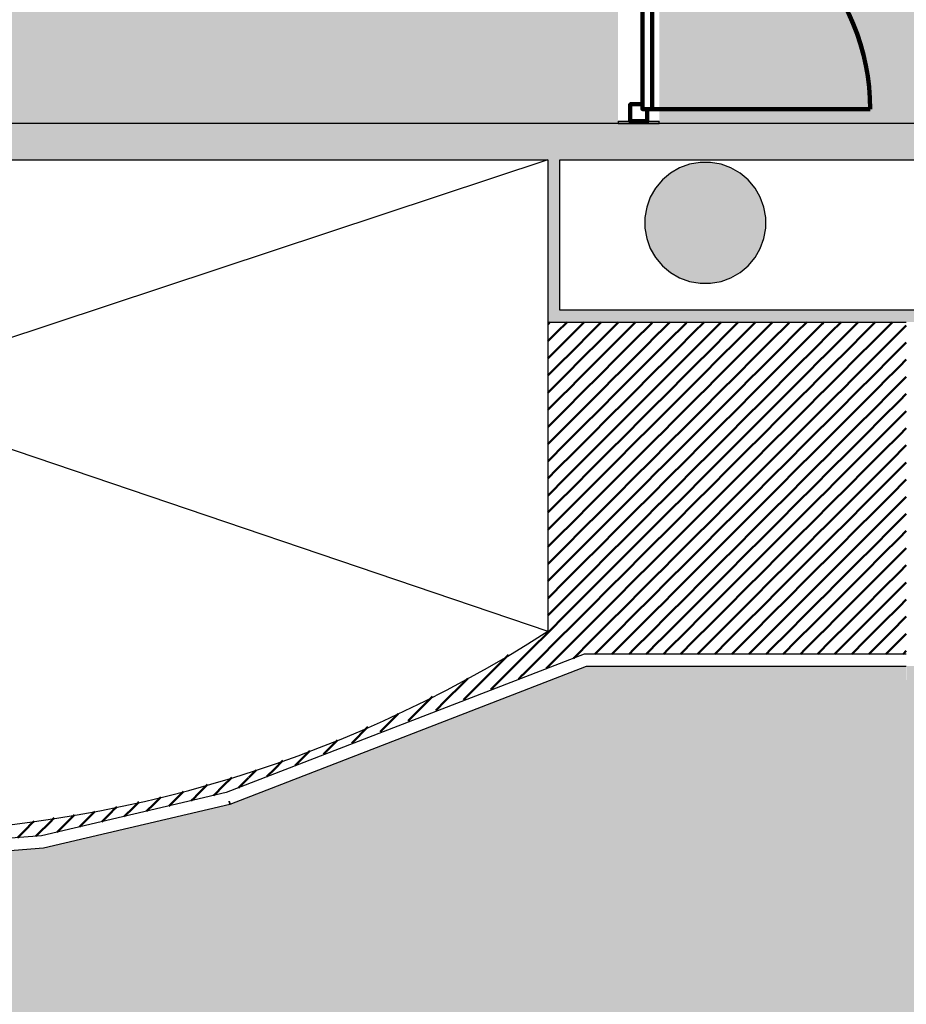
# Model space of a CAD drawing. Header units: metres. Extents: x -1 to 438, y -6 to 42.
# Tile 10 of 13: x 413.31 to 416.97, y 20.67 to 24.74. Entities that reach past the tile are written whole.
import ezdxf

# ---------------------------------------------------------------- set-up
doc = ezdxf.new("R2010")
doc.units = ezdxf.units.M
doc.linetypes.add('CONTINUA', pattern=[0])
doc.linetypes.add('VERDECKT', pattern=[9.525, 6.35, -3.175])
for name, color, linetype, lineweight in [('3D P4 MURS', 7, 'CONTINUA', 25), ('3D P4 MURS NOUS', 7, 'CONTINUA', 25), ('3D P4 PILAR', 7, 'CONTINUA', 25), ('P4 ESCALES 2D', 7, 'CONTINUA', 25), ('P4 FALS SOSTRE', 7, 'CONTINUA', 25), ('P4 MOBLES', 7, 'CONTINUA', 25)]:
    doc.layers.add(name, color=color, linetype=linetype, lineweight=lineweight)

# ---------------------------------------------------------------- blocks, each defined once
blk = doc.blocks.new('_CLOSEDFILLED')
at = {"color": 0, "linetype": 'ByBlock', "lineweight": -2}
blk.add_solid([(-1, 0), (0, 0), (-1, 0)], dxfattribs=at)
blk = doc.blocks.new('TRAMA_0')
at = {"layer": 'P4 MOBLES', "color": 202, "linetype": 'CONTINUA', "lineweight": 50, "transparency": 33554687}
for p, q in [((415.487, 23.4811), (415.4889, 23.483)), ((415.4889, 23.4831), (415.4953, 23.4895)), ((415.5243, 23.4477), (415.566, 23.4895)), ((415.5597, 23.4124), (415.6303, 23.483)), ((415.6304, 23.4831), (415.6367, 23.4895)), ((415.6657, 23.4477), (415.7074, 23.4895)), ((415.7011, 23.4124), (415.7717, 23.483)), ((415.7718, 23.4831), (415.7782, 23.4895)), ((415.8071, 23.4477), (415.8489, 23.4895)), ((415.8425, 23.4124), (415.9131, 23.483)), ((415.9132, 23.4831), (415.9196, 23.4895)), ((415.9486, 23.4477), (415.9903, 23.4895)), ((415.9839, 23.4124), (416.0546, 23.483)), ((416.0546, 23.4831), (416.061, 23.4895)), ((416.09, 23.4477), (416.1317, 23.4895)), ((416.1253, 23.4124), (416.196, 23.483)), ((416.1961, 23.4831), (416.2024, 23.4895)), ((416.2314, 23.4477), (416.2731, 23.4895)), ((416.2668, 23.4124), (416.3374, 23.483)), ((416.3375, 23.4831), (416.3438, 23.4895)), ((416.3728, 23.4477), (416.4146, 23.4895)), ((416.4082, 23.4124), (416.4788, 23.483)), ((416.4789, 23.4831), (416.4853, 23.4895)), ((416.5142, 23.4477), (416.556, 23.4895)), ((416.5496, 23.4124), (416.6202, 23.483)), ((416.6203, 23.4831), (416.6267, 23.4895)), ((416.6557, 23.4477), (416.6974, 23.4895)), ((416.691, 23.4124), (416.7617, 23.483)), ((416.7617, 23.4831), (416.7681, 23.4895)), ((416.7971, 23.4477), (416.8388, 23.4895)), ((416.8324, 23.4124), (416.9031, 23.483)), ((416.9032, 23.4831), (416.9095, 23.4895)), ((416.9385, 23.4477), (416.967, 23.4762)), ((415.487, 23.4104), (415.5242, 23.4477)), ((415.4889, 23.3417), (415.5596, 23.4123)), ((415.595, 23.377), (415.6657, 23.4477)), ((415.6304, 23.3417), (415.701, 23.4123)), ((415.7364, 23.377), (415.8071, 23.4477)), ((415.7718, 23.3417), (415.8424, 23.4123)), ((415.8779, 23.377), (415.9485, 23.4477)), ((415.9132, 23.3417), (415.9838, 23.4123)), ((416.0193, 23.377), (416.0899, 23.4477)), ((416.0546, 23.3417), (416.1253, 23.4123)), ((416.1607, 23.377), (416.2313, 23.4477)), ((416.1961, 23.3417), (416.2667, 23.4123)), ((416.3021, 23.377), (416.3728, 23.4477)), ((416.3375, 23.3417), (416.4081, 23.4123)), ((416.4435, 23.377), (416.5142, 23.4477)), ((416.4789, 23.3417), (416.5495, 23.4123)), ((416.585, 23.377), (416.6556, 23.4477)), ((416.6203, 23.3417), (416.691, 23.4123)), ((416.7264, 23.377), (416.797, 23.4477)), ((416.7617, 23.3417), (416.8324, 23.4123)), ((416.8678, 23.377), (416.9384, 23.4477)), ((415.5243, 23.3063), (415.5949, 23.377)), ((415.6657, 23.3063), (415.7364, 23.377)), ((415.8071, 23.3063), (415.8778, 23.377)), ((415.9486, 23.3063), (416.0192, 23.377)), ((416.09, 23.3063), (416.1606, 23.377)), ((416.2314, 23.3063), (416.302, 23.377)), ((416.3728, 23.3063), (416.4435, 23.377)), ((416.5142, 23.3063), (416.5849, 23.377)), ((416.6557, 23.3063), (416.7263, 23.377)), ((416.7971, 23.3063), (416.8677, 23.377)), ((416.9032, 23.3417), (416.967, 23.4055)), ((415.487, 23.3397), (415.4889, 23.3416)), ((415.5597, 23.271), (415.6303, 23.3416)), ((415.7011, 23.271), (415.7717, 23.3416)), ((415.8425, 23.271), (415.9131, 23.3416)), ((415.9839, 23.271), (416.0546, 23.3416)), ((416.1253, 23.271), (416.196, 23.3416)), ((416.2668, 23.271), (416.3374, 23.3416)), ((416.4082, 23.271), (416.4788, 23.3416)), ((416.5496, 23.271), (416.6202, 23.3416)), ((416.691, 23.271), (416.7617, 23.3416)), ((416.8324, 23.271), (416.9031, 23.3416)), ((416.9385, 23.3063), (416.967, 23.3348)), ((415.487, 23.269), (415.5242, 23.3062)), ((415.595, 23.2356), (415.6657, 23.3062)), ((415.7364, 23.2356), (415.8071, 23.3062)), ((415.8779, 23.2356), (415.9485, 23.3062)), ((416.0193, 23.2356), (416.0899, 23.3062)), ((416.1607, 23.2356), (416.2313, 23.3062)), ((416.3021, 23.2356), (416.3728, 23.3062)), ((416.4435, 23.2356), (416.5142, 23.3062)), ((416.585, 23.2356), (416.6556, 23.3062)), ((416.7264, 23.2356), (416.797, 23.3062)), ((416.8678, 23.2356), (416.9384, 23.3062)), ((415.4889, 23.2002), (415.5596, 23.2709)), ((415.6304, 23.2002), (415.701, 23.2709)), ((415.7718, 23.2002), (415.8424, 23.2709)), ((415.9132, 23.2002), (415.9838, 23.2709)), ((416.0546, 23.2002), (416.1253, 23.2709)), ((416.1961, 23.2002), (416.2667, 23.2709)), ((416.3375, 23.2002), (416.4081, 23.2709)), ((416.4789, 23.2002), (416.5495, 23.2709)), ((416.6203, 23.2002), (416.691, 23.2709)), ((416.7617, 23.2002), (416.8324, 23.2709)), ((416.9032, 23.2002), (416.967, 23.2641)), ((415.5243, 23.1649), (415.5949, 23.2355)), ((415.6657, 23.1649), (415.7364, 23.2355)), ((415.8071, 23.1649), (415.8778, 23.2355)), ((415.9486, 23.1649), (416.0192, 23.2355)), ((416.09, 23.1649), (416.1606, 23.2355)), ((416.2314, 23.1649), (416.302, 23.2355)), ((416.3728, 23.1649), (416.4435, 23.2355)), ((416.5142, 23.1649), (416.5849, 23.2355)), ((416.6557, 23.1649), (416.7263, 23.2355)), ((416.7971, 23.1649), (416.8677, 23.2355)), ((415.487, 23.1983), (415.4889, 23.2002)), ((415.5597, 23.1295), (415.6303, 23.2002)), ((415.7011, 23.1295), (415.7717, 23.2002)), ((415.8425, 23.1295), (415.9131, 23.2002)), ((415.9839, 23.1295), (416.0546, 23.2002)), ((416.1253, 23.1295), (416.196, 23.2002)), ((416.2668, 23.1295), (416.3374, 23.2002)), ((416.4082, 23.1295), (416.4788, 23.2002)), ((416.5496, 23.1295), (416.6202, 23.2002)), ((416.691, 23.1295), (416.7617, 23.2002)), ((416.8324, 23.1295), (416.9031, 23.2002)), ((416.9385, 23.1649), (416.967, 23.1934)), ((415.487, 23.1276), (415.5242, 23.1648)), ((415.4889, 23.0588), (415.5596, 23.1295)), ((415.595, 23.0942), (415.6657, 23.1648)), ((415.6304, 23.0588), (415.701, 23.1295)), ((415.7364, 23.0942), (415.8071, 23.1648)), ((415.7718, 23.0588), (415.8424, 23.1295)), ((415.8779, 23.0942), (415.9485, 23.1648)), ((415.9132, 23.0588), (415.9838, 23.1295)), ((416.0193, 23.0942), (416.0899, 23.1648)), ((416.0546, 23.0588), (416.1253, 23.1295)), ((416.1607, 23.0942), (416.2313, 23.1648)), ((416.1961, 23.0588), (416.2667, 23.1295)), ((416.3021, 23.0942), (416.3728, 23.1648)), ((416.3375, 23.0588), (416.4081, 23.1295)), ((416.4435, 23.0942), (416.5142, 23.1648)), ((416.4789, 23.0588), (416.5495, 23.1295)), ((416.585, 23.0942), (416.6556, 23.1648)), ((416.6203, 23.0588), (416.691, 23.1295)), ((416.7264, 23.0942), (416.797, 23.1648)), ((416.7617, 23.0588), (416.8324, 23.1295)), ((416.8678, 23.0942), (416.9384, 23.1648)), ((415.5243, 23.0235), (415.5949, 23.0941)), ((415.6657, 23.0235), (415.7364, 23.0941)), ((415.8071, 23.0235), (415.8778, 23.0941)), ((415.9486, 23.0235), (416.0192, 23.0941)), ((416.09, 23.0235), (416.1606, 23.0941)), ((416.2314, 23.0235), (416.302, 23.0941)), ((416.3728, 23.0235), (416.4435, 23.0941)), ((416.5142, 23.0235), (416.5849, 23.0941)), ((416.6557, 23.0235), (416.7263, 23.0941)), ((416.7971, 23.0235), (416.8677, 23.0941)), ((416.9032, 23.0588), (416.967, 23.1226)), ((415.487, 23.0569), (415.4889, 23.0588)), ((415.5597, 22.9881), (415.6303, 23.0588)), ((415.7011, 22.9881), (415.7717, 23.0588)), ((415.8425, 22.9881), (415.9131, 23.0588)), ((415.9839, 22.9881), (416.0546, 23.0588)), ((416.1253, 22.9881), (416.196, 23.0588)), ((416.2668, 22.9881), (416.3374, 23.0588)), ((416.4082, 22.9881), (416.4788, 23.0588)), ((416.5496, 22.9881), (416.6202, 23.0588)), ((416.691, 22.9881), (416.7617, 23.0588)), ((416.8324, 22.9881), (416.9031, 23.0588)), ((416.9385, 23.0235), (416.967, 23.0519)), ((415.487, 22.9862), (415.5242, 23.0234)), ((415.595, 22.9528), (415.6657, 23.0234)), ((415.7364, 22.9528), (415.8071, 23.0234)), ((415.8779, 22.9528), (415.9485, 23.0234)), ((416.0193, 22.9528), (416.0899, 23.0234)), ((416.1607, 22.9528), (416.2313, 23.0234)), ((416.3021, 22.9528), (416.3728, 23.0234)), ((416.4435, 22.9528), (416.5142, 23.0234)), ((416.585, 22.9528), (416.6556, 23.0234)), ((416.7264, 22.9528), (416.797, 23.0234)), ((416.8678, 22.9528), (416.9384, 23.0234)), ((415.4889, 22.9174), (415.5596, 22.988)), ((415.6304, 22.9174), (415.701, 22.988)), ((415.7718, 22.9174), (415.8424, 22.988)), ((415.9132, 22.9174), (415.9838, 22.988)), ((416.0546, 22.9174), (416.1253, 22.988)), ((416.1961, 22.9174), (416.2667, 22.988)), ((416.3375, 22.9174), (416.4081, 22.988)), ((416.4789, 22.9174), (416.5495, 22.988)), ((416.6203, 22.9174), (416.691, 22.988)), ((416.7617, 22.9174), (416.8324, 22.988)), ((416.9032, 22.9174), (416.967, 22.9812)), ((415.5243, 22.882), (415.5949, 22.9527)), ((415.6657, 22.882), (415.7364, 22.9527)), ((415.8071, 22.882), (415.8778, 22.9527)), ((415.9486, 22.882), (416.0192, 22.9527)), ((416.09, 22.882), (416.1606, 22.9527)), ((416.2314, 22.882), (416.302, 22.9527)), ((416.3728, 22.882), (416.4435, 22.9527)), ((416.5142, 22.882), (416.5849, 22.9527)), ((416.6557, 22.882), (416.7263, 22.9527)), ((416.7971, 22.882), (416.8677, 22.9527)), ((415.487, 22.9154), (415.4889, 22.9173)), ((415.5597, 22.8467), (415.6303, 22.9173)), ((415.7011, 22.8467), (415.7717, 22.9173)), ((415.8425, 22.8467), (415.9131, 22.9173)), ((415.9839, 22.8467), (416.0546, 22.9173)), ((416.1253, 22.8467), (416.196, 22.9173)), ((416.2668, 22.8467), (416.3374, 22.9173)), ((416.4082, 22.8467), (416.4788, 22.9173)), ((416.5496, 22.8467), (416.6202, 22.9173)), ((416.691, 22.8467), (416.7617, 22.9173)), ((416.8324, 22.8467), (416.9031, 22.9173)), ((416.9385, 22.882), (416.967, 22.9105)), ((415.487, 22.8447), (415.5242, 22.882)), ((415.4889, 22.776), (415.5596, 22.8466)), ((415.595, 22.8113), (415.6657, 22.882)), ((415.6304, 22.776), (415.701, 22.8466)), ((415.7364, 22.8113), (415.8071, 22.882)), ((415.7718, 22.776), (415.8424, 22.8466)), ((415.8779, 22.8113), (415.9485, 22.882)), ((415.9132, 22.776), (415.9838, 22.8466)), ((416.0193, 22.8113), (416.0899, 22.882)), ((416.0546, 22.776), (416.1253, 22.8466)), ((416.1607, 22.8113), (416.2313, 22.882)), ((416.1961, 22.776), (416.2667, 22.8466)), ((416.3021, 22.8113), (416.3728, 22.882)), ((416.3375, 22.776), (416.4081, 22.8466)), ((416.4435, 22.8113), (416.5142, 22.882)), ((416.4789, 22.776), (416.5495, 22.8466)), ((416.585, 22.8113), (416.6556, 22.882)), ((416.6203, 22.776), (416.691, 22.8466)), ((416.7264, 22.8113), (416.797, 22.882)), ((416.7617, 22.776), (416.8324, 22.8466)), ((416.8678, 22.8113), (416.9384, 22.882)), ((415.5243, 22.7406), (415.5949, 22.8113)), ((415.6657, 22.7406), (415.7364, 22.8113)), ((415.8071, 22.7406), (415.8778, 22.8113)), ((415.9486, 22.7406), (416.0192, 22.8113)), ((416.09, 22.7406), (416.1606, 22.8113)), ((416.2314, 22.7406), (416.302, 22.8113)), ((416.3728, 22.7406), (416.4435, 22.8113)), ((416.5142, 22.7406), (416.5849, 22.8113)), ((416.6557, 22.7406), (416.7263, 22.8113)), ((416.7971, 22.7406), (416.8677, 22.8113)), ((416.9032, 22.776), (416.967, 22.8398)), ((415.487, 22.774), (415.4889, 22.7759)), ((415.5597, 22.7053), (415.6303, 22.7759)), ((415.7011, 22.7053), (415.7717, 22.7759)), ((415.8425, 22.7053), (415.9131, 22.7759)), ((415.9839, 22.7053), (416.0546, 22.7759)), ((416.1253, 22.7053), (416.196, 22.7759)), ((416.2668, 22.7053), (416.3374, 22.7759)), ((416.4082, 22.7053), (416.4788, 22.7759)), ((416.5496, 22.7053), (416.6202, 22.7759)), ((416.691, 22.7053), (416.7617, 22.7759)), ((416.8324, 22.7053), (416.9031, 22.7759)), ((416.9385, 22.7406), (416.967, 22.7691)), ((415.487, 22.7033), (415.5242, 22.7406)), ((415.595, 22.6699), (415.6657, 22.7406)), ((415.7364, 22.6699), (415.8071, 22.7406)), ((415.8779, 22.6699), (415.9485, 22.7406)), ((416.0193, 22.6699), (416.0899, 22.7406)), ((416.1607, 22.6699), (416.2313, 22.7406)), ((416.3021, 22.6699), (416.3728, 22.7406)), ((416.4435, 22.6699), (416.5142, 22.7406)), ((416.585, 22.6699), (416.6556, 22.7406)), ((416.7264, 22.6699), (416.797, 22.7406)), ((416.8678, 22.6699), (416.9384, 22.7406)), ((415.4889, 22.6346), (415.5596, 22.7052)), ((415.6304, 22.6346), (415.701, 22.7052)), ((415.7718, 22.6346), (415.8424, 22.7052)), ((415.9132, 22.6346), (415.9838, 22.7052)), ((416.0546, 22.6346), (416.1253, 22.7052)), ((416.1961, 22.6346), (416.2667, 22.7052)), ((416.3375, 22.6346), (416.4081, 22.7052)), ((416.4789, 22.6346), (416.5495, 22.7052)), ((416.6203, 22.6346), (416.691, 22.7052)), ((416.7617, 22.6346), (416.8324, 22.7052)), ((416.9032, 22.6346), (416.967, 22.6984)), ((415.5243, 22.5992), (415.5949, 22.6698)), ((415.6657, 22.5992), (415.7364, 22.6698)), ((415.8071, 22.5992), (415.8778, 22.6698)), ((415.9486, 22.5992), (416.0192, 22.6698)), ((416.09, 22.5992), (416.1606, 22.6698)), ((416.2314, 22.5992), (416.302, 22.6698)), ((416.3728, 22.5992), (416.4435, 22.6698)), ((416.5142, 22.5992), (416.5849, 22.6698)), ((416.6557, 22.5992), (416.7263, 22.6698)), ((416.7971, 22.5992), (416.8677, 22.6698)), ((415.487, 22.6326), (415.4889, 22.6345)), ((415.487, 22.5619), (415.5242, 22.5991)), ((415.5597, 22.5638), (415.6303, 22.6345)), ((415.595, 22.5285), (415.6657, 22.5991)), ((415.7011, 22.5638), (415.7717, 22.6345)), ((415.7364, 22.5285), (415.8071, 22.5991)), ((415.8425, 22.5638), (415.9131, 22.6345)), ((415.8779, 22.5285), (415.9485, 22.5991)), ((415.9839, 22.5638), (416.0546, 22.6345)), ((416.0193, 22.5285), (416.0899, 22.5991)), ((416.1253, 22.5638), (416.196, 22.6345)), ((416.1607, 22.5285), (416.2313, 22.5991)), ((416.2668, 22.5638), (416.3374, 22.6345)), ((416.3021, 22.5285), (416.3728, 22.5991)), ((416.4082, 22.5638), (416.4788, 22.6345)), ((416.4435, 22.5285), (416.5142, 22.5991)), ((416.5496, 22.5638), (416.6202, 22.6345)), ((416.585, 22.5285), (416.6556, 22.5991)), ((416.691, 22.5638), (416.7617, 22.6345)), ((416.7264, 22.5285), (416.797, 22.5991)), ((416.8324, 22.5638), (416.9031, 22.6345)), ((416.8678, 22.5285), (416.9384, 22.5991)), ((416.9385, 22.5992), (416.967, 22.6277)), ((415.4889, 22.4931), (415.5596, 22.5638)), ((415.6304, 22.4931), (415.701, 22.5638)), ((415.7718, 22.4931), (415.8424, 22.5638)), ((415.9132, 22.4931), (415.9838, 22.5638)), ((416.0546, 22.4931), (416.1253, 22.5638)), ((416.1961, 22.4931), (416.2667, 22.5638)), ((416.3375, 22.4931), (416.4081, 22.5638)), ((416.4789, 22.4931), (416.5495, 22.5638)), ((416.6203, 22.4931), (416.691, 22.5638)), ((416.7617, 22.4931), (416.8324, 22.5638)), ((415.5243, 22.4578), (415.5949, 22.5284)), ((415.6657, 22.4578), (415.7364, 22.5284)), ((415.8071, 22.4578), (415.8778, 22.5284)), ((415.9486, 22.4578), (416.0192, 22.5284)), ((416.09, 22.4578), (416.1606, 22.5284)), ((416.2314, 22.4578), (416.302, 22.5284)), ((416.3728, 22.4578), (416.4435, 22.5284)), ((416.5142, 22.4578), (416.5849, 22.5284)), ((416.6557, 22.4578), (416.7263, 22.5284)), ((416.7971, 22.4578), (416.8677, 22.5284)), ((416.9032, 22.4931), (416.967, 22.557)), ((415.487, 22.4912), (415.4889, 22.4931)), ((415.5597, 22.4224), (415.6303, 22.4931)), ((415.7011, 22.4224), (415.7717, 22.4931)), ((415.8425, 22.4224), (415.9131, 22.4931)), ((415.9839, 22.4224), (416.0546, 22.4931)), ((416.1253, 22.4224), (416.196, 22.4931)), ((416.2668, 22.4224), (416.3374, 22.4931)), ((416.4082, 22.4224), (416.4788, 22.4931)), ((416.5496, 22.4224), (416.6202, 22.4931)), ((416.691, 22.4224), (416.7617, 22.4931)), ((416.8324, 22.4224), (416.9031, 22.4931)), ((416.9385, 22.4578), (416.967, 22.4863)), ((415.487, 22.4205), (415.5242, 22.4577)), ((415.595, 22.3871), (415.6657, 22.4577)), ((415.7364, 22.3871), (415.8071, 22.4577)), ((415.8779, 22.3871), (415.9485, 22.4577)), ((416.0193, 22.3871), (416.0899, 22.4577)), ((416.1607, 22.3871), (416.2313, 22.4577)), ((416.3021, 22.3871), (416.3728, 22.4577)), ((416.4435, 22.3871), (416.5142, 22.4577)), ((416.585, 22.3871), (416.6556, 22.4577)), ((416.7264, 22.3871), (416.797, 22.4577)), ((416.8678, 22.3871), (416.9384, 22.4577)), ((415.4889, 22.3517), (415.5596, 22.4224)), ((415.6304, 22.3517), (415.701, 22.4224)), ((415.7718, 22.3517), (415.8424, 22.4224)), ((415.9132, 22.3517), (415.9838, 22.4224)), ((416.0546, 22.3517), (416.1253, 22.4224)), ((416.1961, 22.3517), (416.2667, 22.4224)), ((416.3375, 22.3517), (416.4081, 22.4224)), ((416.4789, 22.3517), (416.5495, 22.4224)), ((416.6203, 22.3517), (416.691, 22.4224)), ((416.7617, 22.3517), (416.8324, 22.4224)), ((416.9032, 22.3517), (416.967, 22.4155)), ((415.5243, 22.3164), (415.5949, 22.387)), ((415.6657, 22.3164), (415.7364, 22.387)), ((415.8071, 22.3164), (415.8778, 22.387)), ((415.9486, 22.3164), (416.0192, 22.387)), ((416.09, 22.3164), (416.1606, 22.387)), ((416.2314, 22.3164), (416.302, 22.387)), ((416.3728, 22.3164), (416.4435, 22.387)), ((416.5142, 22.3164), (416.5849, 22.387)), ((416.6557, 22.3164), (416.7263, 22.387)), ((416.7971, 22.3164), (416.8677, 22.387)), ((415.487, 22.3498), (415.4889, 22.3516)), ((415.487, 22.279), (415.5242, 22.3163)), ((415.5597, 22.281), (415.6303, 22.3516)), ((415.595, 22.2457), (415.6657, 22.3163)), ((415.7011, 22.281), (415.7717, 22.3516)), ((415.7364, 22.2457), (415.8071, 22.3163)), ((415.8425, 22.281), (415.9131, 22.3516)), ((415.8779, 22.2457), (415.9485, 22.3163)), ((415.9839, 22.281), (416.0546, 22.3516)), ((416.0193, 22.2457), (416.0899, 22.3163)), ((416.1253, 22.281), (416.196, 22.3516)), ((416.1607, 22.2457), (416.2313, 22.3163)), ((416.2668, 22.281), (416.3374, 22.3516)), ((416.3021, 22.2457), (416.3728, 22.3163)), ((416.4082, 22.281), (416.4788, 22.3516)), ((416.4435, 22.2457), (416.5142, 22.3163)), ((416.5496, 22.281), (416.6202, 22.3516)), ((416.585, 22.2457), (416.6556, 22.3163)), ((416.691, 22.281), (416.7617, 22.3516)), ((416.7264, 22.2457), (416.797, 22.3163)), ((416.8324, 22.281), (416.9031, 22.3516)), ((416.8678, 22.2457), (416.9384, 22.3163)), ((416.9385, 22.3164), (416.967, 22.3448)), ((415.4889, 22.2103), (415.5596, 22.2809)), ((415.6304, 22.2103), (415.701, 22.2809)), ((415.7718, 22.2103), (415.8424, 22.2809)), ((415.9132, 22.2103), (415.9838, 22.2809)), ((416.0546, 22.2103), (416.1253, 22.2809)), ((416.1961, 22.2103), (416.2667, 22.2809)), ((416.3375, 22.2103), (416.4081, 22.2809)), ((416.4789, 22.2103), (416.5495, 22.2809)), ((416.6203, 22.2103), (416.691, 22.2809)), ((416.7617, 22.2103), (416.8324, 22.2809)), ((416.9032, 22.2103), (416.967, 22.2741)), ((415.5243, 22.1749), (415.5949, 22.2456)), ((415.6657, 22.1749), (415.7364, 22.2456)), ((415.8071, 22.1749), (415.8778, 22.2456)), ((415.9486, 22.1749), (416.0192, 22.2456)), ((416.09, 22.1749), (416.1606, 22.2456)), ((416.2314, 22.1749), (416.302, 22.2456)), ((416.3728, 22.1749), (416.4435, 22.2456)), ((416.5142, 22.1749), (416.5849, 22.2456)), ((416.6557, 22.1749), (416.7263, 22.2456)), ((416.7971, 22.1749), (416.8677, 22.2456)), ((415.4182, 22.1396), (415.4889, 22.2102)), ((415.5597, 22.1396), (415.6303, 22.2102)), ((415.7011, 22.1396), (415.7717, 22.2102)), ((415.8425, 22.1396), (415.9131, 22.2102)), ((415.9839, 22.1396), (416.0546, 22.2102)), ((416.1253, 22.1396), (416.196, 22.2102)), ((416.2668, 22.1396), (416.3374, 22.2102)), ((416.4082, 22.1396), (416.4788, 22.2102)), ((416.5496, 22.1396), (416.6202, 22.2102)), ((416.691, 22.1396), (416.7617, 22.2102)), ((416.8324, 22.1396), (416.9031, 22.2102)), ((416.9385, 22.1749), (416.967, 22.2034)), ((415.4536, 22.1042), (415.5242, 22.1749)), ((415.595, 22.1042), (415.6657, 22.1749)), ((415.7517, 22.1195), (415.8071, 22.1749)), ((415.8931, 22.1195), (415.9485, 22.1749)), ((416.0345, 22.1195), (416.0899, 22.1749)), ((416.1759, 22.1195), (416.2313, 22.1749)), ((416.3173, 22.1195), (416.3728, 22.1749)), ((416.4588, 22.1195), (416.5142, 22.1749)), ((416.6002, 22.1195), (416.6556, 22.1749)), ((416.7416, 22.1195), (416.797, 22.1749)), ((416.883, 22.1195), (416.9384, 22.1749)), ((415.3122, 22.1042), (415.324, 22.1161)), ((415.3475, 22.0689), (415.4182, 22.1395)), ((415.4889, 22.0689), (415.5596, 22.1395)), ((415.681, 22.1195), (415.701, 22.1395)), ((415.8224, 22.1195), (415.8424, 22.1395)), ((415.9638, 22.1195), (415.9838, 22.1395)), ((416.1052, 22.1195), (416.1253, 22.1395)), ((416.2466, 22.1195), (416.2667, 22.1395)), ((416.3881, 22.1195), (416.4081, 22.1395)), ((416.5295, 22.1195), (416.5495, 22.1395)), ((416.6709, 22.1195), (416.691, 22.1395)), ((416.8123, 22.1195), (416.8324, 22.1395)), ((416.9537, 22.1195), (416.967, 22.1327)), ((415.2415, 22.0335), (415.3121, 22.1042)), ((415.3829, 22.0335), (415.4535, 22.1042)), ((415.5934, 22.1026), (415.5949, 22.1042)), ((415.1707, 21.9628), (415.2414, 22.0334)), ((415.2768, 21.9982), (415.3475, 22.0688)), ((415.3657, 22.0163), (415.3828, 22.0334)), ((415.4795, 22.0595), (415.4889, 22.0688)), ((415.0647, 21.9275), (415.1353, 21.9981)), ((415.1354, 21.9982), (415.1561, 22.0188)), ((415.2518, 21.9731), (415.2767, 21.9981)), ((415.1379, 21.93), (415.1707, 21.9627)), ((414.9586, 21.8921), (415.0102, 21.9437)), ((415.024, 21.8868), (415.0646, 21.9274)), ((414.8525, 21.8567), (414.869, 21.8732)), ((414.9102, 21.8437), (414.9585, 21.892)), ((414.7939, 21.7981), (414.8525, 21.8567)), ((414.6771, 21.752), (414.7436, 21.8185)), ((414.5697, 21.7153), (414.6181, 21.7638)), ((414.4636, 21.68), (414.5039, 21.7202)), ((414.5603, 21.7059), (414.5696, 21.7152)), ((414.3576, 21.6446), (414.3932, 21.6802)), ((414.4435, 21.6598), (414.4636, 21.6799)), ((414.2515, 21.6093), (414.2825, 21.6402)), ((414.3266, 21.6137), (414.3575, 21.6445)), ((414.1454, 21.5739), (414.1817, 21.6102)), ((414.2098, 21.5676), (414.2514, 21.6092)), ((414.0394, 21.5385), (414.0821, 21.5813)), ((413.7919, 21.5032), (413.7977, 21.509)), ((413.9221, 21.492), (413.9332, 21.5031)), ((413.6452, 21.4272), (413.6858, 21.4678)), ((413.3731, 21.3672), (413.4383, 21.4324)), ((413.5529, 21.4056), (413.5797, 21.4324)), ((413.2966, 21.3614), (413.3322, 21.3971)), ((413.4606, 21.384), (413.4736, 21.3971))]:
    blk.add_line(p, q, dxfattribs=at)
for points in [[(413.9333, 21.5032), (413.9433, 21.5132), (413.9433, 21.5132), (413.9825, 21.5524)], [(414.1068, 21.5352), (414.1114, 21.5399), (414.1114, 21.5399), (414.1454, 21.5738)], [(413.7375, 21.4488), (413.7753, 21.4866), (413.7753, 21.4866), (413.7918, 21.5031)], [(413.8298, 21.4704), (413.8593, 21.4999), (413.8593, 21.4999), (413.8885, 21.5291)], [(414.0144, 21.5136), (414.0274, 21.5265), (414.0274, 21.5265), (414.0393, 21.5385)], [(413.5798, 21.4325), (413.6072, 21.4599), (413.6072, 21.4599), (413.6162, 21.4689)], [(413.6858, 21.4678), (413.6913, 21.4733), (413.6913, 21.4733), (413.7069, 21.4889)], [(413.3323, 21.3971), (413.3551, 21.42), (413.3551, 21.42), (413.3653, 21.4302)], [(413.4383, 21.4325), (413.4392, 21.4333), (413.4392, 21.4333), (413.4489, 21.4431)], [(413.4737, 21.3971), (413.5232, 21.4466), (413.5232, 21.4466), (413.5326, 21.456)]]:
    blk.add_lwpolyline(points, dxfattribs=at)

msp = doc.modelspace()

# ---------------------------------------------------------------- hatches: boundary and pattern name
at = {"layer": '3D P4 MURS', "linetype": 'CONTINUA', "lineweight": 18, "true_color": 0xa0a0a0, "transparency": 33554687}
for points in [[(417.447, 24.3095), (410.827, 24.3095), (410.827, 24.1595), (410.867, 24.1595), (410.867, 24.3095), (412.107, 24.3095), (412.107, 24.1595), (417.447, 24.1595)], [(415.487, 24.1595), (415.487, 23.5395), (415.537, 23.5395), (415.537, 24.1595)], [(415.487, 23.4895), (417.397, 23.4895), (417.397, 23.5395), (415.487, 23.5395)]]:
    msp.add_hatch(color=253, dxfattribs=at).paths.add_polyline_path(points)
at = {"layer": '3D P4 MURS NOUS', "linetype": 'CONTINUA', "lineweight": 18, "transparency": 33554687}
msp.add_hatch(color=220, dxfattribs=at).paths.add_polyline_path([(415.947, 24.3095), (415.947, 24.3188), (415.777, 24.3188), (415.777, 24.3095)])
at = {"layer": '3D P4 PILAR', "linetype": 'CONTINUA', "lineweight": 18, "transparency": 33554687}
msp.add_hatch(color=9, dxfattribs=at).paths.add_polyline_path([(416.1588, 24.1491), (416.1151, 24.1491), (416.0721, 24.1416), (416.0311, 24.1266), (415.9932, 24.1048), (415.9598, 24.0767), (415.9317, 24.0432), (415.9098, 24.0054), (415.8949, 23.9643), (415.8873, 23.9213), (415.8873, 23.8776), (415.8949, 23.8346), (415.9098, 23.7935), (415.9317, 23.7557), (415.9598, 23.7222), (415.9932, 23.6942), (416.0311, 23.6723), (416.0721, 23.6574), (416.1151, 23.6498), (416.1588, 23.6498), (416.2019, 23.6574), (416.2429, 23.6723), (416.2807, 23.6942), (416.3142, 23.7222), (416.3423, 23.7557), (416.3641, 23.7935), (416.3791, 23.8346), (416.3867, 23.8776), (416.3867, 23.9213), (416.3791, 23.9643), (416.3641, 24.0054), (416.3423, 24.0432), (416.3142, 24.0767), (416.2807, 24.1048), (416.2429, 24.1266), (416.2019, 24.1416)])
at = {"layer": 'P4 FALS SOSTRE', "linetype": 'CONTINUA', "lineweight": 25, "transparency": 33554559}
h = msp.add_hatch(color=7, dxfattribs=at)
h.set_gradient(color1=(240, 190, 130), color2=(240, 190, 130), one_color=1)
h.paths.add_polyline_path([(415.777, 25.8895), (410.827, 25.8895), (410.827, 24.3095), (410.837, 24.3095), (410.837, 24.3095), (415.7507, 24.3095), (415.7508, 24.3095), (415.777, 24.3095)], flags=0)
h = msp.add_hatch(color=7, dxfattribs=at)
h.set_gradient(color1=(240, 190, 130), color2=(240, 190, 130), one_color=1)
h.paths.add_polyline_path([(421.007, 25.8895), (415.947, 25.8895), (415.947, 24.3095), (417.447, 24.3095), (417.447, 23.9095), (420.6184, 23.9095), (420.6184, 24.2595), (421.007, 24.2595)], flags=0)
at = {"layer": 'P4 FALS SOSTRE', "true_color": 0xb2fbaa, "transparency": 33554687}
h = msp.add_hatch(color=71, dxfattribs=at)
h.paths.add_polyline_path([(423.7134, 13.1106), (426.2385, 25.295), (421.277, 25.295), (421.277, 25.1895), (421.157, 25.1895), (421.157, 24.1095), (421.0765, 24.1095), (421.1562, 24.0145), (421.1737, 23.9842), (421.1857, 23.9514), (421.1917, 23.9169), (421.1917, 23.882), (421.1857, 23.8476), (421.1737, 23.8147), (421.1562, 23.7845), (421.1338, 23.7577), (421.107, 23.7352), (421.0767, 23.7177), (421.0439, 23.7058), (421.0095, 23.6997), (420.9745, 23.6997), (420.9401, 23.7058), (420.9072, 23.7177), (420.877, 23.7352), (420.8502, 23.7577), (420.8277, 23.7845), (420.717, 23.9763), (420.717, 23.6918), (420.617, 23.6918), (420.617, 23.8695), (417.447, 23.8695), (417.447, 23.4895), (417.017, 23.4895), (417.017, 22.0695), (416.9678, 22.0695), (416.9678, 22.0083), (416.967, 22.0695), (415.647, 22.0695), (414.175, 21.5001), (414.1706, 21.5116), (414.1734, 21.4995), (413.4042, 21.3195), (412.6165, 21.2595), (411.2034, 20.8195), (410.3864, 20.7495), (409.697, 21.2096), (409.697, 22.1096), (409.5913, 22.1101), (409.5543, 22.1446), (409.349, 22.3171), (409.1349, 22.4785), (408.9127, 22.6286), (408.6829, 22.7668), (408.4462, 22.8928), (408.2033, 23.0062), (407.9547, 23.1067), (407.7012, 23.1941), (407.507, 23.2499), (407.507, 23.4195), (404.337, 23.4195), (404.337, 23.5147), (400.3565, 23.5147), (398.2952, 13.1106), (406.0493, 13.1106), (406.0493, 13.5669), (405.952, 13.4852), (405.9217, 13.4677), (405.8889, 13.4558), (405.8545, 13.4497), (405.8195, 13.4497), (405.7851, 13.4558), (405.7522, 13.4677), (405.722, 13.4852), (405.6952, 13.5077), (405.6727, 13.5345), (405.6553, 13.5647), (405.6433, 13.5976), (405.6372, 13.632), (405.6372, 13.6669), (405.6433, 13.7014), (405.6553, 13.7342), (405.6727, 13.7645), (405.6952, 13.7912), (405.722, 13.8137), (405.7522, 13.8312), (405.7851, 13.8431), (405.8195, 13.8492), (405.8545, 13.8492), (405.8889, 13.8431), (405.9217, 13.8312), (405.952, 13.8137), (405.9788, 13.7912), (406.0685, 13.6843), (406.1147, 13.9716), (406.7456, 13.7631), (406.8738, 13.7631), (406.8738, 13.8243), (406.8744, 13.7631), (407.3616, 13.7631), (407.3616, 13.1106)])
h.paths.add_polyline_path([(401.1288, 13.7912), (401.1512, 13.7645), (401.1687, 13.7342), (401.1807, 13.7014), (401.1867, 13.6669), (401.1867, 13.632), (401.1807, 13.5976), (401.1687, 13.5647), (401.1512, 13.5345), (401.1288, 13.5077), (401.102, 13.4852), (401.0717, 13.4677), (401.0389, 13.4558), (401.0045, 13.4497), (400.9695, 13.4497), (400.9351, 13.4558), (400.9022, 13.4677), (400.872, 13.4852), (400.8452, 13.5077), (400.8227, 13.5345), (400.8053, 13.5647), (400.7933, 13.5976), (400.7872, 13.632), (400.7872, 13.6669), (400.7933, 13.7014), (400.8053, 13.7342), (400.8227, 13.7645), (400.8452, 13.7912), (400.872, 13.8137), (400.9022, 13.8312), (400.9351, 13.8431), (400.9695, 13.8492), (401.0045, 13.8492), (401.0389, 13.8431), (401.0717, 13.8312), (401.102, 13.8137)], flags=16)
h.paths.add_polyline_path([(405.952, 17.9637), (405.9788, 17.9412), (406.0012, 17.9145), (406.0187, 17.8842), (406.0307, 17.8514), (406.0367, 17.8169), (406.0367, 17.782), (406.0307, 17.7476), (406.0187, 17.7147), (406.0012, 17.6845), (405.9788, 17.6577), (405.952, 17.6352), (405.9217, 17.6177), (405.8889, 17.6058), (405.8545, 17.5997), (405.8195, 17.5997), (405.7851, 17.6058), (405.7522, 17.6177), (405.722, 17.6352), (405.6952, 17.6577), (405.6727, 17.6845), (405.6553, 17.7147), (405.6433, 17.7476), (405.6372, 17.782), (405.6372, 17.8169), (405.6433, 17.8514), (405.6553, 17.8842), (405.6727, 17.9145), (405.6952, 17.9412), (405.722, 17.9637), (405.7522, 17.9812), (405.7851, 17.9931), (405.8195, 17.9992), (405.8545, 17.9992), (405.8889, 17.9931), (405.9217, 17.9812)], flags=16)
h.paths.add_polyline_path([(410.8755, 13.7912), (410.898, 13.7645), (410.9154, 13.7342), (410.9274, 13.7014), (410.9335, 13.6669), (410.9335, 13.632), (410.9274, 13.5976), (410.9154, 13.5647), (410.898, 13.5345), (410.8755, 13.5077), (410.8487, 13.4852), (410.8185, 13.4677), (410.7856, 13.4558), (410.7512, 13.4497), (410.7163, 13.4497), (410.6818, 13.4558), (410.649, 13.4677), (410.6187, 13.4852), (410.5919, 13.5077), (410.5695, 13.5345), (410.552, 13.5647), (410.54, 13.5976), (410.534, 13.632), (410.534, 13.6669), (410.54, 13.7014), (410.552, 13.7342), (410.5695, 13.7645), (410.5919, 13.7912), (410.6187, 13.8137), (410.649, 13.8312), (410.6818, 13.8431), (410.7163, 13.8492), (410.7512, 13.8492), (410.7856, 13.8431), (410.8185, 13.8312), (410.8487, 13.8137)], flags=16)
h.paths.add_polyline_path([(410.8487, 17.9637), (410.8755, 17.9412), (410.898, 17.9145), (410.9154, 17.8842), (410.9274, 17.8514), (410.9335, 17.8169), (410.9335, 17.782), (410.9274, 17.7476), (410.9154, 17.7147), (410.898, 17.6845), (410.8755, 17.6577), (410.8487, 17.6352), (410.8185, 17.6177), (410.7856, 17.6058), (410.7512, 17.5997), (410.7163, 17.5997), (410.6818, 17.6058), (410.649, 17.6177), (410.6187, 17.6352), (410.5919, 17.6577), (410.5695, 17.6845), (410.552, 17.7147), (410.54, 17.7476), (410.534, 17.782), (410.534, 17.8169), (410.54, 17.8514), (410.552, 17.8842), (410.5695, 17.9145), (410.5919, 17.9412), (410.6187, 17.9637), (410.649, 17.9812), (410.6818, 17.9931), (410.7163, 17.9992), (410.7512, 17.9992), (410.7856, 17.9931), (410.8185, 17.9812)], flags=16)
h.paths.add_polyline_path([(416.2788, 17.9412), (416.3012, 17.9145), (416.3187, 17.8842), (416.3307, 17.8514), (416.3367, 17.8169), (416.3367, 17.782), (416.3307, 17.7476), (416.3187, 17.7147), (416.3012, 17.6845), (416.2788, 17.6577), (416.252, 17.6352), (416.2217, 17.6177), (416.1889, 17.6058), (416.1545, 17.5997), (416.1195, 17.5997), (416.0851, 17.6058), (416.0522, 17.6177), (416.022, 17.6352), (415.9952, 17.6577), (415.9727, 17.6845), (415.9553, 17.7147), (415.9433, 17.7476), (415.9372, 17.782), (415.9372, 17.8169), (415.9433, 17.8514), (415.9553, 17.8842), (415.9727, 17.9145), (415.9952, 17.9412), (416.022, 17.9637), (416.0522, 17.9812), (416.0851, 17.9931), (416.1195, 17.9992), (416.1545, 17.9992), (416.1889, 17.9931), (416.2217, 17.9812), (416.252, 17.9637)], flags=16)
h.paths.add_polyline_path([(421.107, 17.9637), (421.1338, 17.9412), (421.1562, 17.9145), (421.1737, 17.8842), (421.1857, 17.8514), (421.1917, 17.8169), (421.1917, 17.782), (421.1857, 17.7476), (421.1737, 17.7147), (421.1562, 17.6845), (421.1338, 17.6577), (421.107, 17.6352), (421.0767, 17.6177), (421.0439, 17.6058), (421.0095, 17.5997), (420.9745, 17.5997), (420.9401, 17.6058), (420.9072, 17.6177), (420.877, 17.6352), (420.8502, 17.6577), (420.8277, 17.6845), (420.8103, 17.7147), (420.7983, 17.7476), (420.7922, 17.782), (420.7922, 17.8169), (420.7983, 17.8514), (420.8103, 17.8842), (420.8277, 17.9145), (420.8502, 17.9412), (420.877, 17.9637), (420.9072, 17.9812), (420.9401, 17.9931), (420.9745, 17.9992), (421.0095, 17.9992), (421.0439, 17.9931), (421.0767, 17.9812)], flags=16)
h.paths.add_polyline_path([(421.1338, 14.7112), (421.1562, 14.6845), (421.1737, 14.6542), (421.1857, 14.6214), (421.1917, 14.5869), (421.1917, 14.552), (421.1857, 14.5176), (421.1737, 14.4847), (421.1562, 14.4545), (421.1338, 14.4277), (421.107, 14.4052), (421.0767, 14.3877), (421.0439, 14.3758), (421.0095, 14.3697), (420.9745, 14.3697), (420.9401, 14.3758), (420.9072, 14.3877), (420.877, 14.4052), (420.8502, 14.4277), (420.8277, 14.4545), (420.8103, 14.4847), (420.7983, 14.5176), (420.7922, 14.552), (420.7922, 14.5869), (420.7983, 14.6214), (420.8103, 14.6542), (420.8277, 14.6845), (420.8502, 14.7112), (420.877, 14.7337), (420.9072, 14.7512), (420.9401, 14.7631), (420.9745, 14.7692), (421.0095, 14.7692), (421.0439, 14.7631), (421.0767, 14.7512), (421.107, 14.7337)], flags=16)
h.paths.add_polyline_path([(416.252, 13.8137), (416.2788, 13.7912), (416.3012, 13.7645), (416.3187, 13.7342), (416.3307, 13.7014), (416.3367, 13.6669), (416.3367, 13.632), (416.3307, 13.5976), (416.3187, 13.5647), (416.3012, 13.5345), (416.2788, 13.5077), (416.252, 13.4852), (416.2217, 13.4677), (416.1889, 13.4558), (416.1545, 13.4497), (416.1195, 13.4497), (416.0851, 13.4558), (416.0522, 13.4677), (416.022, 13.4852), (415.9952, 13.5077), (415.9727, 13.5345), (415.9553, 13.5647), (415.9433, 13.5976), (415.9372, 13.632), (415.9372, 13.6669), (415.9433, 13.7014), (415.9553, 13.7342), (415.9727, 13.7645), (415.9952, 13.7912), (416.022, 13.8137), (416.0522, 13.8312), (416.0851, 13.8431), (416.1195, 13.8492), (416.1545, 13.8492), (416.1889, 13.8431), (416.2217, 13.8312)], flags=16)
h.paths.add_polyline_path([(401.1288, 17.9412), (401.1512, 17.9145), (401.1687, 17.8842), (401.1807, 17.8514), (401.1867, 17.8169), (401.1867, 17.782), (401.1807, 17.7476), (401.1687, 17.7147), (401.1512, 17.6845), (401.1288, 17.6577), (401.102, 17.6352), (401.0717, 17.6177), (401.0389, 17.6058), (401.0045, 17.5997), (400.9695, 17.5997), (400.9351, 17.6058), (400.9022, 17.6177), (400.872, 17.6352), (400.8452, 17.6577), (400.8227, 17.6845), (400.8053, 17.7147), (400.7933, 17.7476), (400.7872, 17.782), (400.7872, 17.8169), (400.7933, 17.8514), (400.8053, 17.8842), (400.8227, 17.9145), (400.8452, 17.9412), (400.872, 17.9637), (400.9022, 17.9812), (400.9351, 17.9931), (400.9695, 17.9992), (401.0045, 17.9992), (401.0389, 17.9931), (401.0717, 17.9812), (401.102, 17.9637)], flags=16)

# ---------------------------------------------------------------- linework, layer by layer
at = {"layer": '3D P4 MURS', "color": 7, "linetype": 'CONTINUA', "lineweight": 25, "transparency": 33554687}
for p, q in [((417.447, 24.3095), (410.827, 24.3095)), ((412.107, 24.1595), (415.487, 24.1595)), ((415.487, 24.1595), (415.487, 23.5395)), ((415.537, 24.1595), (417.397, 24.1595)), ((415.537, 23.5395), (415.537, 24.1595)), ((415.487, 23.5395), (415.487, 23.4895)), ((417.397, 23.5395), (415.537, 23.5395)), ((415.487, 23.4895), (416.967, 23.4895)), ((415.637, 22.1192), (414.1586, 21.5474)), ((415.6377, 22.1195), (415.637, 22.1195)), ((415.637, 22.1195), (415.637, 22.1192)), ((415.6379, 22.1196), (415.6377, 22.1195)), ((415.638, 22.1195), (415.6379, 22.1196)), ((416.967, 22.1195), (415.638, 22.1195)), ((414.175, 21.5001), (415.647, 22.0695)), ((415.647, 22.0695), (416.967, 22.0695)), ((414.1586, 21.5474), (413.3966, 21.369)), ((414.1706, 21.5116), (414.175, 21.5001)), ((414.1734, 21.4995), (414.1706, 21.5116)), ((413.4042, 21.3195), (414.1734, 21.4995)), ((413.3966, 21.369), (412.607, 21.3089)), ((412.6176, 21.2595), (413.4042, 21.3195))]:
    msp.add_line(p, q, dxfattribs=at)
at = {"layer": '3D P4 MURS NOUS', "color": 240, "linetype": 'CONTINUA', "lineweight": 140, "transparency": 33554687}
msp.add_line((415.917, 24.3688), (416.8179, 24.3688), dxfattribs=at)
at = {"layer": '3D P4 MURS NOUS', "color": 7, "linetype": 'CONTINUA', "lineweight": 25, "transparency": 33554687}
for p, q in [((415.777, 24.3188), (415.947, 24.3188)), ((415.777, 24.3188), (415.777, 24.3095)), ((415.777, 24.3095), (415.947, 24.3095)), ((415.947, 24.3095), (415.947, 24.3188))]:
    msp.add_line(p, q, dxfattribs=at)
at = {"layer": '3D P4 MURS NOUS', "color": 240, "linetype": 'CONTINUA', "lineweight": 140, "transparency": 33554687}
for points in [[(415.877, 25.2897), (415.877, 24.3688), (415.897, 24.3688), (415.917, 24.3688), (415.917, 25.2897), (415.897, 25.2897), (415.877, 25.2897)], [(415.897, 24.3688), (415.877, 24.3688), (415.877, 24.3888), (415.827, 24.3888), (415.827, 24.3188), (415.897, 24.3188), (415.897, 24.3688)]]:
    msp.add_lwpolyline(points, close=True, dxfattribs=at)
msp.add_ellipse((415.897, 24.3688), major_axis=(0, -0.9209), ratio=1, start_param=1.570796, end_param=3.141593, dxfattribs=at)
at = {"layer": '3D P4 PILAR', "color": 7, "linetype": 'CONTINUA', "lineweight": 25, "transparency": 33554687}
for p, q in [((416.1151, 24.1491), (416.0721, 24.1416)), ((416.1588, 24.1491), (416.1151, 24.1491)), ((416.2019, 24.1416), (416.1588, 24.1491)), ((415.9932, 24.1048), (415.9598, 24.0767)), ((416.0311, 24.1266), (415.9932, 24.1048)), ((416.0721, 24.1416), (416.0311, 24.1266)), ((416.2429, 24.1266), (416.2019, 24.1416)), ((416.2807, 24.1048), (416.2429, 24.1266)), ((416.3142, 24.0767), (416.2807, 24.1048)), ((415.9598, 24.0767), (415.9317, 24.0432)), ((416.3423, 24.0432), (416.3142, 24.0767)), ((415.9317, 24.0432), (415.9098, 24.0054)), ((416.3641, 24.0054), (416.3423, 24.0432)), ((415.9098, 24.0054), (415.8949, 23.9643)), ((416.3791, 23.9643), (416.3641, 24.0054)), ((415.8949, 23.9643), (415.8873, 23.9213)), ((416.3867, 23.9213), (416.3791, 23.9643)), ((415.8873, 23.9213), (415.8873, 23.8776)), ((416.3867, 23.8776), (416.3867, 23.9213)), ((415.8873, 23.8776), (415.8949, 23.8346)), ((416.3791, 23.8346), (416.3867, 23.8776)), ((415.8949, 23.8346), (415.9098, 23.7935)), ((416.3641, 23.7935), (416.3791, 23.8346)), ((415.9098, 23.7935), (415.9317, 23.7557)), ((416.3423, 23.7557), (416.3641, 23.7935)), ((415.9317, 23.7557), (415.9598, 23.7222)), ((416.3142, 23.7222), (416.3423, 23.7557)), ((415.9598, 23.7222), (415.9932, 23.6942)), ((416.2807, 23.6942), (416.3142, 23.7222)), ((415.9932, 23.6942), (416.0311, 23.6723)), ((416.0311, 23.6723), (416.0721, 23.6574)), ((416.0721, 23.6574), (416.1151, 23.6498)), ((416.1588, 23.6498), (416.2019, 23.6574)), ((416.2019, 23.6574), (416.2429, 23.6723)), ((416.2429, 23.6723), (416.2807, 23.6942)), ((416.1151, 23.6498), (416.1588, 23.6498))]:
    msp.add_line(p, q, dxfattribs=at)
at = {"layer": 'P4 ESCALES 2D', "color": 7, "linetype": 'VERDECKT', "lineweight": 25, "transparency": 33554687}
for p, q in [((409.747, 24.1595), (415.487, 22.2138)), ((415.487, 24.1595), (409.747, 22.2595)), ((409.747, 24.1595), (415.487, 22.2138)), ((415.487, 24.1595), (409.747, 22.2595)), ((409.747, 24.1595), (415.487, 22.2138)), ((415.487, 24.1595), (409.747, 22.2595))]:
    msp.add_line(p, q, dxfattribs=at)
at = {"layer": 'P4 ESCALES 2D', "color": 7, "lineweight": 25, "transparency": 33554687}
msp.add_line((415.487, 23.4895), (415.487, 22.2138), dxfattribs=at)
msp.add_arc((412.6518, 26.6124), 5.2332, 236.2843, 302.8046, dxfattribs=at)

# ---------------------------------------------------------------- block references
at = {"layer": '3D P4 PILAR', "color": 7, "linetype": 'CONTINUA', "lineweight": 25, "transparency": 33554687, "xscale": 0.0002666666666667, "yscale": 0.0002666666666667, "zscale": 0.0002666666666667}
msp.add_blockref('_CLOSEDFILLED', (416.137, 23.8995), dxfattribs=at)
at = {"layer": 'P4 MOBLES', "color": 202, "linetype": 'CONTINUA', "lineweight": 50, "transparency": 33554687}
msp.add_blockref('TRAMA_0', (0, 0), dxfattribs=at)

doc.saveas('drawing.dxf')
